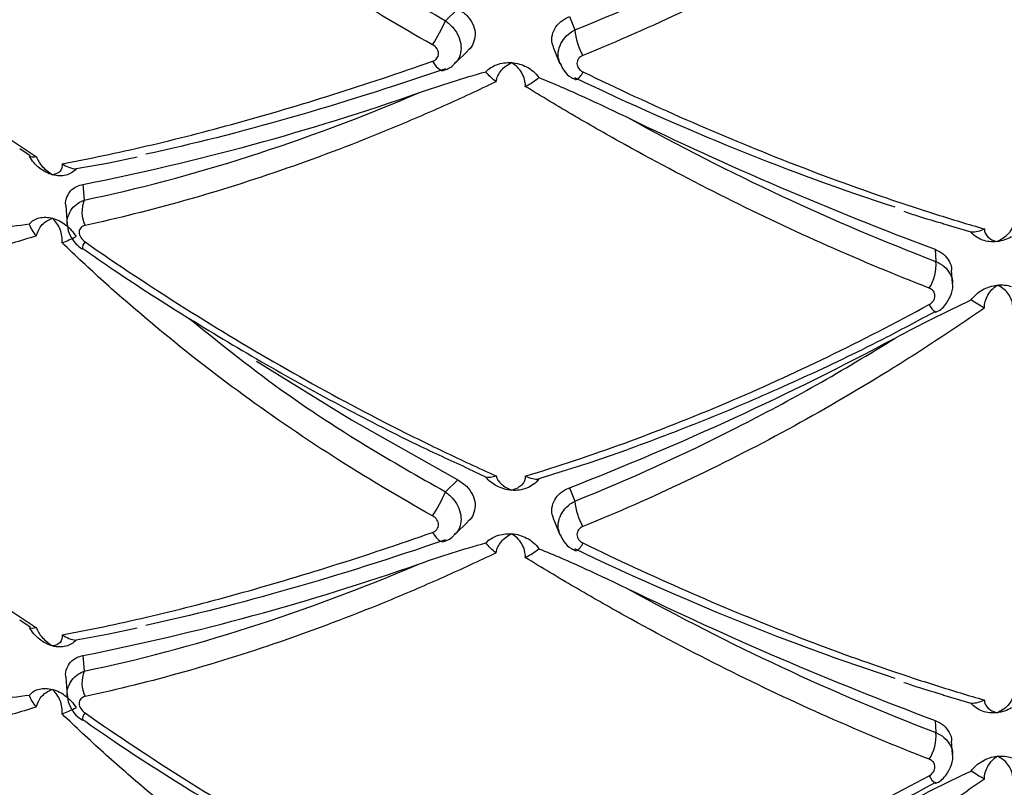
# Paper-space layout '_Trimétrica' of a CAD drawing. Header units: millimetres. Extents: x -549 to -149, y -597 to 100.
# Tile 9 of 16: x -381 to -335, y -401 to -365. Entities that reach past the tile are written whole.
import ezdxf

# ---------------------------------------------------------------- set-up
doc = ezdxf.new("R2010")
doc.units = ezdxf.units.MM

psp = doc.layouts.new('_Trimétrica')

# ---------------------------------------------------------------- linework, layer by layer
at = {"color": 7, "linetype": 'Continuous', "lineweight": 25}
for p, q in [((-360.427, -364.354), (-361.007, -364.92)), ((-355.144, -364.728), (-354.882, -365.353)), ((-360.562, -366.937), (-359.933, -366.323)), ((-355.885, -366.251), (-355.59, -366.956)), ((-361.098, -367.265), (-361.073, -367.254)), ((-381.141, -370.967), (-380.647, -371.299)), ((-376.918, -371.636), (-375.586, -371.356)), ((-376.917, -371.658), (-378.474, -371.931)), ((-378.147, -372.661), (-378.092, -373.401)), ((-378.954, -373.668), (-378.888, -374.562)), ((-336.142, -374.925), (-337.478, -374.532)), ((-378.177, -375.729), (-378.191, -375.727)), ((-337.854, -375.732), (-337.812, -376.305)), ((-337.022, -377.327), (-337.068, -376.714)), ((-337.799, -378.696), (-337.809, -378.707)), ((-359.094, -386.513), (-359.905, -386.128)), ((-355.593, -386.268), (-356.585, -386.597)), ((-360.427, -386.64), (-361.007, -387.207)), ((-355.144, -387.014), (-354.882, -387.64)), ((-360.562, -389.224), (-359.933, -388.61)), ((-355.885, -388.538), (-355.59, -389.243)), ((-361.098, -389.552), (-361.073, -389.541)), ((-381.141, -393.253), (-380.647, -393.585)), ((-376.918, -393.922), (-375.586, -393.642)), ((-376.917, -393.945), (-378.474, -394.217)), ((-378.147, -394.947), (-378.092, -395.687)), ((-378.954, -395.954), (-378.888, -396.849)), ((-336.142, -397.212), (-337.478, -396.818)), ((-378.177, -398.015), (-378.191, -398.013)), ((-337.854, -398.018), (-337.812, -398.591)), ((-337.022, -399.614), (-337.068, -399)), ((-337.799, -400.983), (-337.809, -400.994))]:
    psp.add_line(p, q, dxfattribs=at)
at = {"color": 8, "linetype": 'Continuous', "lineweight": 25, "flags": 128}
for points in [[(-361.611, -366.837), (-361.529, -366.97), (-361.443, -367.083), (-361.357, -367.172), (-361.272, -367.234), (-361.193, -367.268), (-361.121, -367.271), (-361.098, -367.265)], [(-361.611, -389.123), (-361.529, -389.257), (-361.443, -389.37), (-361.357, -389.459), (-361.272, -389.521), (-361.193, -389.554), (-361.121, -389.558), (-361.098, -389.552)]]:
    psp.add_lwpolyline(points, dxfattribs=at)
at = {"color": 7, "linetype": 'Continuous', "lineweight": 25, "flags": 128}
for points in [[(-354.853, -367.717), (-354.858, -367.714), (-354.876, -367.684)], [(-369.934, -381.017), (-365.455, -383.804), (-360.427, -386.64)], [(-354.853, -390.004), (-354.858, -390.001), (-354.876, -389.971)]]:
    psp.add_lwpolyline(points, dxfattribs=at)
at = {"color": 7, "linetype": 'Continuous', "lineweight": 25}
for centre, radius, start, end in [((-369.779, -360.991), 9.612, 328.1843, 335.8698), ((-352.195, -365.178), 2.692, 183.732, 210.9021), ((-400.601, -258.971), 115.886, 281.17237, 289.33206), ((-278.513, -217.225), 169.251, 244.12149, 249.47546), ((-376.687, -373.955), 1.51, 158.4744, 205.3591), ((-339.896, -376.459), 2.09, 327.9508, 4.2285), ((-407.154, -253.604), 143.19, 291.2984, 298.08822), ((-369.779, -383.277), 9.612, 328.1843, 335.8698), ((-352.195, -387.465), 2.692, 183.732, 210.9021), ((-400.601, -281.257), 115.886, 281.17237, 289.33206), ((-278.513, -239.511), 169.251, 244.12149, 249.47546), ((-376.687, -396.241), 1.51, 158.4744, 205.3591), ((-339.896, -398.745), 2.09, 327.9508, 4.2285)]:
    psp.add_arc(centre, radius, start, end, dxfattribs=at)
at = {"color": 8, "linetype": 'Continuous', "lineweight": 25}
for centre, radius, start, end in [((-355.131, -367.112), 0.666, 294.7071, 340.0616), ((-377.61, -375.758), 0.581, 139.463, 176.9188), ((-337.458, -378.082), 0.717, 201.6559, 240.7418), ((-355.131, -389.399), 0.666, 294.7071, 340.0616), ((-377.61, -398.044), 0.581, 139.463, 176.9188), ((-337.458, -400.368), 0.717, 201.6559, 240.7418)]:
    psp.add_arc(centre, radius, start, end, dxfattribs=at)
at = {"color": 7, "linetype": 'Continuous', "lineweight": 25}
for points, knots in [([(-361.611, -366.058), (-363.213, -365.169), (-364.793, -364.224), (-367.874, -362.246), (-369.377, -361.212), (-372.307, -359.053), (-373.735, -357.928), (-375.819, -356.171), (-376.505, -355.573), (-377.843, -354.366), (-378.497, -353.755), (-379.137, -353.137)], [0, 0, 0, 0, 0.25, 0.25, 0.5, 0.5, 0.75, 0.75, 0.875, 0.875, 1, 1, 1, 1]), ([(-335.515, -356.223), (-336.259, -356.741), (-337.013, -357.251), (-338.54, -358.252), (-339.314, -358.745), (-341.651, -360.188), (-343.229, -361.103), (-346.413, -362.835), (-348.024, -363.655), (-351.257, -365.187), (-352.882, -365.902), (-354.505, -366.561)], [0, 0, 0, 0, 0.125, 0.125, 0.25, 0.25, 0.5, 0.5, 0.75, 0.75, 1, 1, 1, 1]), ([(-396.704, -357.299), (-395.538, -358.613), (-394.31, -359.903), (-391.765, -362.404), (-390.445, -363.616), (-387.711, -365.967), (-386.296, -367.104), (-384.102, -368.754), (-383.358, -369.294), (-381.859, -370.345), (-381.103, -370.857), (-380.341, -371.355)], [0, 0, 0, 0, 0.25, 0.25, 0.5, 0.5, 0.75, 0.75, 0.875, 0.875, 1, 1, 1, 1]), ([(-354.882, -365.353), (-352.3, -364.322), (-349.747, -363.162), (-344.698, -360.594), (-342.202, -359.184), (-339.736, -357.643)], [0, 0, 0, 0, 0.5, 0.5, 1, 1, 1, 1]), ([(-360.427, -364.354), (-360.281, -364.448), (-359.988, -364.636), (-359.701, -365.041), (-359.576, -365.478), (-359.636, -365.893), (-359.772, -366.182), (-359.913, -366.29), (-359.942, -366.312)], [0, 0, 0, 0, 0.198151, 0.396596, 0.587697, 0.771236, 0.953248, 1, 1, 1, 1]), ([(-355.873, -366.248), (-355.915, -366.132), (-356.007, -365.88), (-355.945, -365.481), (-355.738, -365.113), (-355.446, -364.862), (-355.224, -364.764), (-355.144, -364.728)], [0, 0, 0, 0, 0.192785, 0.417883, 0.641109, 0.870187, 1, 1, 1, 1]), ([(-361.611, -366.837), (-361.529, -366.808), (-361.459, -366.759), (-361.362, -366.632), (-361.336, -366.556), (-361.336, -366.395), (-361.363, -366.312), (-361.459, -366.167), (-361.529, -366.104), (-361.611, -366.058)], [0, 0, 0, 0, 0.25, 0.25, 0.5, 0.5, 0.75, 0.75, 1, 1, 1, 1]), ([(-379.137, -371.683), (-378.499, -371.566), (-377.847, -371.438), (-376.513, -371.158), (-375.83, -371.007), (-373.748, -370.522), (-372.316, -370.155), (-369.378, -369.342), (-367.866, -368.894), (-364.782, -367.922), (-363.208, -367.397), (-361.611, -366.837)], [0, 0, 0, 0, 0.125, 0.125, 0.25, 0.25, 0.5, 0.5, 0.75, 0.75, 1, 1, 1, 1]), ([(-358.614, -367.808), (-358.582, -367.607), (-358.49, -367.421), (-358.231, -367.111), (-358.063, -366.988), (-357.876, -366.904)], [0, 0, 0, 0, 0.5, 0.5, 1, 1, 1, 1]), ([(-358.586, -367.002), (-358.476, -366.961), (-358.361, -366.932), (-358.123, -366.899), (-357.998, -366.895), (-357.876, -366.904)], [0, 0, 0, 0, 0.5, 0.5, 1, 1, 1, 1]), ([(-357.229, -368.028), (-357.216, -367.805), (-357.281, -367.58), (-357.512, -367.19), (-357.681, -367.025), (-357.876, -366.904)], [0, 0, 0, 0, 0.5, 0.5, 1, 1, 1, 1]), ([(-357.876, -366.904), (-357.754, -366.912), (-357.63, -366.934), (-357.391, -367.001), (-357.276, -367.046), (-357.166, -367.103)], [0, 0, 0, 0, 0.5, 0.5, 1, 1, 1, 1]), ([(-354.505, -366.561), (-354.589, -366.595), (-354.66, -366.648), (-354.758, -366.781), (-354.785, -366.859), (-354.785, -367.02), (-354.757, -367.101), (-354.659, -367.24), (-354.589, -367.299), (-354.505, -367.339)], [0, 0, 0, 0, 0.25, 0.25, 0.5, 0.5, 0.75, 0.75, 1, 1, 1, 1]), ([(-361.007, -367.189), (-363.547, -368.064), (-365.997, -368.838), (-370.721, -370.189), (-372.995, -370.766), (-375.176, -371.239)], [0, 0, 0, 0, 0.5, 0.5, 1, 1, 1, 1]), ([(-362.238, -368.323), (-361.726, -368.146), (-361.21, -367.972), (-360.163, -367.64), (-359.634, -367.48), (-359.094, -367.337)], [0, 0, 0, 0, 0.5, 0.5, 1, 1, 1, 1]), ([(-361.1, -367.259), (-361.086, -367.256), (-360.901, -367.223), (-360.702, -367.103), (-360.583, -366.948), (-360.568, -366.928)], [0, 0, 0, 0, 0.070814, 0.883126, 1, 1, 1, 1]), ([(-357.166, -367.103), (-357.059, -367.159), (-356.954, -367.227), (-356.754, -367.397), (-356.662, -367.495), (-356.585, -367.61)], [0, 0, 0, 0, 0.5, 0.5, 1, 1, 1, 1]), ([(-355.575, -366.947), (-355.526, -367.056), (-355.409, -367.316), (-355.139, -367.581), (-354.913, -367.668), (-354.843, -367.696)], [0, 0, 0, 0, 0.333874, 0.791358, 1, 1, 1, 1]), ([(-354.505, -367.339), (-352.877, -368.13), (-351.245, -368.884), (-348.016, -370.301), (-346.414, -370.966), (-343.239, -372.209), (-341.666, -372.787), (-339.326, -373.586), (-338.549, -373.841), (-337.018, -374.325), (-336.262, -374.553), (-335.515, -374.768)], [0, 0, 0, 0, 0.25, 0.25, 0.5, 0.5, 0.75, 0.75, 0.875, 0.875, 1, 1, 1, 1]), ([(-358.614, -367.808), (-359.435, -368.201), (-360.26, -368.583), (-361.915, -369.322), (-362.745, -369.679), (-365.23, -370.707), (-366.873, -371.333), (-370.135, -372.471), (-371.754, -372.982), (-374.94, -373.882), (-376.512, -374.273), (-378.052, -374.602)], [0, 0, 0, 0, 0.125, 0.125, 0.25, 0.25, 0.5, 0.5, 0.75, 0.75, 1, 1, 1, 1]), ([(-356.585, -367.61), (-355.866, -367.898), (-355.16, -368.208), (-353.762, -368.844), (-353.071, -369.171), (-352.385, -369.503)], [0, 0, 0, 0, 0.5, 0.5, 1, 1, 1, 1]), ([(-339.736, -373.746), (-342.202, -372.944), (-344.698, -372.03), (-349.747, -369.988), (-352.3, -368.86), (-354.882, -367.622)], [0, 0, 0, 0, 0.5, 0.5, 1, 1, 1, 1]), ([(-338.125, -377.568), (-339.72, -376.949), (-341.329, -376.28), (-344.536, -374.857), (-346.136, -374.103), (-349.332, -372.507), (-350.926, -371.667), (-353.314, -370.34), (-354.107, -369.888), (-355.678, -368.97), (-356.457, -368.503), (-357.229, -368.028)], [0, 0, 0, 0, 0.25, 0.25, 0.5, 0.5, 0.75, 0.75, 0.875, 0.875, 1, 1, 1, 1]), ([(-378.092, -373.401), (-375.549, -372.874), (-372.956, -372.187), (-367.672, -370.498), (-364.981, -369.496), (-362.238, -368.323)], [0, 0, 0, 0, 0.5, 0.5, 1, 1, 1, 1]), ([(-352.385, -369.503), (-349.959, -370.844), (-347.532, -372.08), (-342.674, -374.347), (-340.244, -375.378), (-337.812, -376.305)], [0, 0, 0, 0, 0.5, 0.5, 1, 1, 1, 1]), ([(-380.207, -371.887), (-380.303, -371.81), (-380.391, -371.725), (-380.551, -371.538), (-380.623, -371.437), (-380.683, -371.331)], [0, 0, 0, 0, 0.5, 0.5, 1, 1, 1, 1]), ([(-380.341, -371.355), (-380.302, -371.504), (-380.205, -371.662), (-379.939, -371.958), (-379.769, -372.095), (-379.584, -372.21)], [0, 0, 0, 0, 0.5, 0.5, 1, 1, 1, 1]), ([(-379.584, -372.21), (-379.692, -372.18), (-379.801, -372.138), (-380.011, -372.029), (-380.111, -371.964), (-380.207, -371.887)], [0, 0, 0, 0, 0.5, 0.5, 1, 1, 1, 1]), ([(-379.137, -371.683), (-379.114, -371.827), (-379.15, -371.949), (-379.309, -372.129), (-379.433, -372.187), (-379.584, -372.21)], [0, 0, 0, 0, 0.5, 0.5, 1, 1, 1, 1]), ([(-378.474, -371.931), (-378.536, -372.004), (-378.607, -372.065), (-378.77, -372.164), (-378.861, -372.202), (-378.958, -372.226)], [0, 0, 0, 0, 0.5, 0.5, 1, 1, 1, 1]), ([(-378.958, -372.226), (-379.055, -372.251), (-379.156, -372.261), (-379.367, -372.256), (-379.477, -372.239), (-379.584, -372.21)], [0, 0, 0, 0, 0.5, 0.5, 1, 1, 1, 1]), ([(-378.949, -373.667), (-378.952, -373.658), (-378.987, -373.515), (-378.918, -373.259), (-378.748, -372.953), (-378.473, -372.748), (-378.248, -372.688), (-378.147, -372.661)], [0, 0, 0, 0, 0.0176792, 0.2703749, 0.5184554, 0.7832382, 1, 1, 1, 1]), ([(-380.683, -374.535), (-380.623, -374.463), (-380.553, -374.404), (-380.393, -374.307), (-380.303, -374.27), (-380.207, -374.247)], [0, 0, 0, 0, 0.5, 0.5, 1, 1, 1, 1]), ([(-380.341, -375.096), (-380.302, -374.891), (-380.205, -374.709), (-379.939, -374.424), (-379.769, -374.322), (-379.584, -374.267)], [0, 0, 0, 0, 0.5, 0.5, 1, 1, 1, 1]), ([(-380.207, -374.247), (-380.111, -374.224), (-380.011, -374.214), (-379.801, -374.221), (-379.692, -374.238), (-379.584, -374.267)], [0, 0, 0, 0, 0.5, 0.5, 1, 1, 1, 1]), ([(-379.137, -375.424), (-379.114, -375.214), (-379.15, -374.996), (-379.309, -374.595), (-379.433, -374.413), (-379.584, -374.267)], [0, 0, 0, 0, 0.5, 0.5, 1, 1, 1, 1]), ([(-379.584, -374.267), (-379.477, -374.296), (-379.368, -374.339), (-379.157, -374.446), (-379.055, -374.511), (-378.958, -374.586)], [0, 0, 0, 0, 0.5, 0.5, 1, 1, 1, 1]), ([(-339.332, -373.933), (-339.101, -374.012), (-338.468, -374.229), (-337.858, -374.402), (-337.472, -374.511)], [0, 0, 0, 0, 0.365936, 1, 1, 1, 1]), ([(-383.823, -375.073), (-383.319, -374.964), (-382.807, -374.862), (-381.762, -374.677), (-381.23, -374.595), (-380.683, -374.535)], [0, 0, 0, 0, 0.5, 0.5, 1, 1, 1, 1]), ([(-378.958, -374.586), (-378.861, -374.662), (-378.771, -374.746), (-378.609, -374.93), (-378.536, -375.03), (-378.474, -375.135)], [0, 0, 0, 0, 0.5, 0.5, 1, 1, 1, 1]), ([(-378.877, -374.572), (-378.879, -374.594), (-378.89, -374.767), (-378.758, -375.09), (-378.525, -375.472), (-378.286, -375.64), (-378.181, -375.713)], [0, 0, 0, 0, 0.046778, 0.378489, 0.72687, 1, 1, 1, 1]), ([(-378.052, -374.602), (-378.131, -374.619), (-378.2, -374.656), (-378.298, -374.769), (-378.326, -374.843), (-378.326, -375.008), (-378.297, -375.097), (-378.2, -375.255), (-378.131, -375.325), (-378.052, -375.38)], [0, 0, 0, 0, 0.25, 0.25, 0.5, 0.5, 0.75, 0.75, 1, 1, 1, 1]), ([(-335.515, -374.768), (-335.52, -374.911), (-335.46, -375.039), (-335.25, -375.246), (-335.097, -375.323), (-334.919, -375.369)], [0, 0, 0, 0, 0.5, 0.5, 1, 1, 1, 1]), ([(-334.184, -374.62), (-334.207, -374.765), (-334.294, -374.91), (-334.553, -375.168), (-334.726, -375.282), (-334.919, -375.369)], [0, 0, 0, 0, 0.5, 0.5, 1, 1, 1, 1]), ([(-380.341, -375.096), (-381.101, -375.332), (-381.855, -375.559), (-383.348, -375.995), (-384.09, -376.203), (-386.283, -376.797), (-387.702, -377.151), (-390.444, -377.772), (-391.772, -378.04), (-394.32, -378.489), (-395.541, -378.67), (-396.704, -378.807)], [0, 0, 0, 0, 0.125, 0.125, 0.25, 0.25, 0.5, 0.5, 0.75, 0.75, 1, 1, 1, 1]), ([(-335.61, -375.293), (-335.717, -375.254), (-335.816, -375.203), (-335.994, -375.08), (-336.075, -375.007), (-336.142, -374.925)], [0, 0, 0, 0, 0.5, 0.5, 1, 1, 1, 1]), ([(-334.919, -375.369), (-335.038, -375.382), (-335.159, -375.383), (-335.391, -375.357), (-335.503, -375.331), (-335.61, -375.293)], [0, 0, 0, 0, 0.5, 0.5, 1, 1, 1, 1]), ([(-334.23, -375.139), (-334.336, -375.202), (-334.448, -375.252), (-334.679, -375.329), (-334.8, -375.356), (-334.919, -375.369)], [0, 0, 0, 0, 0.5, 0.5, 1, 1, 1, 1]), ([(-361.611, -388.344), (-363.213, -387.455), (-364.793, -386.51), (-367.874, -384.532), (-369.377, -383.498), (-372.307, -381.339), (-373.735, -380.214), (-375.819, -378.458), (-376.505, -377.86), (-377.843, -376.652), (-378.497, -376.041), (-379.137, -375.424)], [0, 0, 0, 0, 0.25, 0.25, 0.5, 0.5, 0.75, 0.75, 0.875, 0.875, 1, 1, 1, 1]), ([(-378.154, -375.694), (-377.661, -376.038), (-376.016, -377.186), (-373.119, -379.026), (-369.498, -381.199), (-365.841, -383.213), (-362.635, -384.862), (-360.654, -385.767), (-359.897, -386.112)], [0, 0, 0, 0, 0.085593, 0.285773, 0.48495, 0.682712, 0.878754, 1, 1, 1, 1]), ([(-378.052, -375.38), (-376.506, -376.457), (-374.926, -377.506), (-371.741, -379.518), (-370.132, -380.484), (-366.885, -382.336), (-365.245, -383.221), (-362.762, -384.486), (-361.928, -384.899), (-360.266, -385.695), (-359.439, -386.079), (-358.614, -386.449)], [0, 0, 0, 0, 0.25, 0.25, 0.5, 0.5, 0.75, 0.75, 0.875, 0.875, 1, 1, 1, 1]), ([(-337.854, -375.732), (-337.713, -375.8), (-337.43, -375.936), (-337.173, -376.289), (-337.051, -376.566), (-337.069, -376.712), (-337.069, -376.714)], [0, 0, 0, 0, 0.332674, 0.665433, 0.996012, 1, 1, 1, 1]), ([(-338.125, -378.346), (-338.043, -378.302), (-337.975, -378.24), (-337.882, -378.096), (-337.857, -378.015), (-337.857, -377.857), (-337.883, -377.779), (-337.976, -377.651), (-338.043, -377.599), (-338.125, -377.568)], [0, 0, 0, 0, 0.25, 0.25, 0.5, 0.5, 0.75, 0.75, 1, 1, 1, 1]), ([(-337.813, -378.701), (-337.797, -378.695), (-337.591, -378.619), (-337.299, -378.317), (-337.063, -377.845), (-336.978, -377.489), (-337.023, -377.328), (-337.023, -377.326)], [0, 0, 0, 0, 0.0307054, 0.3896217, 0.698406, 0.9976853, 1, 1, 1, 1]), ([(-335.61, -377.652), (-335.503, -377.591), (-335.392, -377.542), (-335.159, -377.466), (-335.038, -377.44), (-334.919, -377.426)], [0, 0, 0, 0, 0.5, 0.5, 1, 1, 1, 1]), ([(-335.515, -378.509), (-335.52, -378.298), (-335.46, -378.086), (-335.25, -377.712), (-335.097, -377.549), (-334.919, -377.426)], [0, 0, 0, 0, 0.5, 0.5, 1, 1, 1, 1]), ([(-334.919, -377.426), (-334.8, -377.413), (-334.68, -377.412), (-334.448, -377.437), (-334.336, -377.462), (-334.23, -377.499)], [0, 0, 0, 0, 0.5, 0.5, 1, 1, 1, 1]), ([(-334.184, -378.361), (-334.207, -378.152), (-334.294, -377.956), (-334.553, -377.634), (-334.726, -377.508), (-334.919, -377.426)], [0, 0, 0, 0, 0.5, 0.5, 1, 1, 1, 1]), ([(-336.142, -378.129), (-336.075, -378.034), (-335.996, -377.946), (-335.818, -377.786), (-335.717, -377.714), (-335.61, -377.652)], [0, 0, 0, 0, 0.5, 0.5, 1, 1, 1, 1]), ([(-357.229, -386.466), (-355.687, -385.999), (-354.119, -385.476), (-350.941, -384.317), (-349.34, -383.685), (-346.138, -382.324), (-344.532, -381.594), (-341.319, -380.037), (-339.717, -379.213), (-338.125, -378.346)], [0, 0, 0, 0, 0.25, 0.25, 0.5, 0.5, 0.75, 0.75, 1, 1, 1, 1]), ([(-335.515, -378.509), (-336.259, -379.027), (-337.013, -379.537), (-338.54, -380.538), (-339.314, -381.031), (-341.651, -382.474), (-343.229, -383.39), (-346.413, -385.122), (-348.024, -385.941), (-351.257, -387.474), (-352.882, -388.188), (-354.505, -388.847)], [0, 0, 0, 0, 0.125, 0.125, 0.25, 0.25, 0.5, 0.5, 0.75, 0.75, 1, 1, 1, 1]), ([(-339.736, -379.929), (-339.147, -379.616), (-338.555, -379.307), (-337.358, -378.702), (-336.755, -378.407), (-336.142, -378.129)], [0, 0, 0, 0, 0.5, 0.5, 1, 1, 1, 1]), ([(-355.596, -386.26), (-355.391, -386.199), (-353.986, -385.781), (-351.318, -384.818), (-347.608, -383.369), (-343.865, -381.715), (-340.591, -380.148), (-338.587, -379.07), (-337.821, -378.658)], [0, 0, 0, 0, 0.035436, 0.242675, 0.451067, 0.660345, 0.870179, 1, 1, 1, 1]), ([(-396.704, -379.585), (-395.538, -380.9), (-394.31, -382.19), (-391.765, -384.69), (-390.445, -385.903), (-387.711, -388.253), (-386.296, -389.391), (-384.102, -391.04), (-383.358, -391.58), (-381.859, -392.632), (-381.103, -393.143), (-380.341, -393.642)], [0, 0, 0, 0, 0.25, 0.25, 0.5, 0.5, 0.75, 0.75, 0.875, 0.875, 1, 1, 1, 1]), ([(-354.882, -387.64), (-352.3, -386.608), (-349.747, -385.449), (-344.698, -382.88), (-342.202, -381.471), (-339.736, -379.929)], [0, 0, 0, 0, 0.5, 0.5, 1, 1, 1, 1]), ([(-358.614, -386.449), (-358.582, -386.588), (-358.49, -386.722), (-358.231, -386.956), (-358.063, -387.056), (-357.876, -387.133)], [0, 0, 0, 0, 0.5, 0.5, 1, 1, 1, 1]), ([(-357.229, -386.466), (-357.216, -386.618), (-357.281, -386.76), (-357.512, -386.99), (-357.681, -387.077), (-357.876, -387.133)], [0, 0, 0, 0, 0.5, 0.5, 1, 1, 1, 1]), ([(-357.229, -386.466), (-357.115, -386.517), (-357.001, -386.557), (-356.782, -386.605), (-356.679, -386.612), (-356.585, -386.597)], [0, 0, 0, 0, 0.5, 0.5, 1, 1, 1, 1]), ([(-360.427, -386.64), (-360.281, -386.734), (-359.988, -386.922), (-359.701, -387.327), (-359.576, -387.765), (-359.636, -388.179), (-359.772, -388.468), (-359.913, -388.577), (-359.942, -388.599)], [0, 0, 0, 0, 0.198151, 0.396596, 0.587697, 0.771236, 0.953248, 1, 1, 1, 1]), ([(-357.876, -387.133), (-357.998, -387.124), (-358.122, -387.102), (-358.361, -387.033), (-358.476, -386.987), (-358.586, -386.929)], [0, 0, 0, 0, 0.5, 0.5, 1, 1, 1, 1]), ([(-356.585, -386.597), (-356.662, -386.702), (-356.754, -386.79), (-356.954, -386.934), (-357.059, -386.989), (-357.166, -387.03)], [0, 0, 0, 0, 0.5, 0.5, 1, 1, 1, 1]), ([(-357.166, -387.03), (-357.276, -387.073), (-357.391, -387.103), (-357.629, -387.137), (-357.753, -387.141), (-357.876, -387.133)], [0, 0, 0, 0, 0.5, 0.5, 1, 1, 1, 1]), ([(-355.873, -388.534), (-355.915, -388.418), (-356.007, -388.166), (-355.945, -387.767), (-355.738, -387.399), (-355.446, -387.149), (-355.224, -387.05), (-355.144, -387.014)], [0, 0, 0, 0, 0.192785, 0.417883, 0.641109, 0.870187, 1, 1, 1, 1]), ([(-361.611, -389.123), (-361.529, -389.094), (-361.459, -389.045), (-361.362, -388.919), (-361.336, -388.842), (-361.336, -388.682), (-361.363, -388.598), (-361.459, -388.453), (-361.529, -388.39), (-361.611, -388.344)], [0, 0, 0, 0, 0.25, 0.25, 0.5, 0.5, 0.75, 0.75, 1, 1, 1, 1]), ([(-379.137, -393.969), (-378.499, -393.852), (-377.847, -393.724), (-376.513, -393.445), (-375.83, -393.294), (-373.748, -392.808), (-372.316, -392.442), (-369.378, -391.629), (-367.866, -391.181), (-364.782, -390.208), (-363.208, -389.683), (-361.611, -389.123)], [0, 0, 0, 0, 0.125, 0.125, 0.25, 0.25, 0.5, 0.5, 0.75, 0.75, 1, 1, 1, 1]), ([(-361.1, -389.545), (-361.086, -389.543), (-360.901, -389.51), (-360.702, -389.39), (-360.583, -389.234), (-360.568, -389.214)], [0, 0, 0, 0, 0.070814, 0.883126, 1, 1, 1, 1]), ([(-358.614, -390.094), (-358.582, -389.893), (-358.49, -389.708), (-358.231, -389.397), (-358.063, -389.274), (-357.876, -389.19)], [0, 0, 0, 0, 0.5, 0.5, 1, 1, 1, 1]), ([(-358.586, -389.288), (-358.476, -389.247), (-358.361, -389.218), (-358.123, -389.185), (-357.998, -389.181), (-357.876, -389.19)], [0, 0, 0, 0, 0.5, 0.5, 1, 1, 1, 1]), ([(-357.229, -390.315), (-357.216, -390.091), (-357.281, -389.866), (-357.512, -389.477), (-357.681, -389.311), (-357.876, -389.19)], [0, 0, 0, 0, 0.5, 0.5, 1, 1, 1, 1]), ([(-357.876, -389.19), (-357.754, -389.199), (-357.63, -389.22), (-357.391, -389.287), (-357.276, -389.333), (-357.166, -389.39)], [0, 0, 0, 0, 0.5, 0.5, 1, 1, 1, 1]), ([(-355.575, -389.233), (-355.526, -389.343), (-355.409, -389.602), (-355.139, -389.867), (-354.913, -389.955), (-354.843, -389.982)], [0, 0, 0, 0, 0.333874, 0.791358, 1, 1, 1, 1]), ([(-354.505, -388.847), (-354.589, -388.881), (-354.66, -388.934), (-354.758, -389.067), (-354.785, -389.146), (-354.785, -389.306), (-354.757, -389.387), (-354.659, -389.526), (-354.589, -389.585), (-354.505, -389.626)], [0, 0, 0, 0, 0.25, 0.25, 0.5, 0.5, 0.75, 0.75, 1, 1, 1, 1]), ([(-361.007, -389.476), (-363.547, -390.351), (-365.997, -391.125), (-370.721, -392.476), (-372.995, -393.053), (-375.176, -393.525)], [0, 0, 0, 0, 0.5, 0.5, 1, 1, 1, 1]), ([(-362.238, -390.609), (-361.726, -390.432), (-361.21, -390.259), (-360.163, -389.926), (-359.634, -389.767), (-359.094, -389.623)], [0, 0, 0, 0, 0.5, 0.5, 1, 1, 1, 1]), ([(-357.166, -389.39), (-357.059, -389.445), (-356.954, -389.514), (-356.754, -389.683), (-356.662, -389.782), (-356.585, -389.896)], [0, 0, 0, 0, 0.5, 0.5, 1, 1, 1, 1]), ([(-354.505, -389.626), (-352.877, -390.416), (-351.245, -391.17), (-348.016, -392.588), (-346.414, -393.253), (-343.239, -394.495), (-341.666, -395.073), (-339.326, -395.872), (-338.549, -396.128), (-337.018, -396.611), (-336.262, -396.839), (-335.515, -397.055)], [0, 0, 0, 0, 0.25, 0.25, 0.5, 0.5, 0.75, 0.75, 0.875, 0.875, 1, 1, 1, 1]), ([(-358.614, -390.094), (-359.435, -390.488), (-360.26, -390.869), (-361.915, -391.608), (-362.745, -391.965), (-365.23, -392.993), (-366.873, -393.62), (-370.135, -394.757), (-371.754, -395.269), (-374.94, -396.169), (-376.512, -396.559), (-378.052, -396.888)], [0, 0, 0, 0, 0.125, 0.125, 0.25, 0.25, 0.5, 0.5, 0.75, 0.75, 1, 1, 1, 1]), ([(-356.585, -389.896), (-355.866, -390.185), (-355.16, -390.494), (-353.762, -391.131), (-353.071, -391.458), (-352.385, -391.789)], [0, 0, 0, 0, 0.5, 0.5, 1, 1, 1, 1]), ([(-339.736, -396.032), (-342.202, -395.231), (-344.698, -394.317), (-349.747, -392.274), (-352.3, -391.146), (-354.882, -389.909)], [0, 0, 0, 0, 0.5, 0.5, 1, 1, 1, 1]), ([(-378.092, -395.687), (-375.549, -395.16), (-372.956, -394.474), (-367.672, -392.784), (-364.981, -391.782), (-362.238, -390.609)], [0, 0, 0, 0, 0.5, 0.5, 1, 1, 1, 1]), ([(-338.125, -399.854), (-339.72, -399.236), (-341.329, -398.567), (-344.536, -397.144), (-346.136, -396.389), (-349.332, -394.794), (-350.926, -393.953), (-353.314, -392.626), (-354.107, -392.174), (-355.678, -391.256), (-356.457, -390.789), (-357.229, -390.315)], [0, 0, 0, 0, 0.25, 0.25, 0.5, 0.5, 0.75, 0.75, 0.875, 0.875, 1, 1, 1, 1]), ([(-352.385, -391.789), (-349.959, -393.131), (-347.532, -394.366), (-342.674, -396.633), (-340.244, -397.665), (-337.812, -398.591)], [0, 0, 0, 0, 0.5, 0.5, 1, 1, 1, 1]), ([(-380.207, -394.173), (-380.303, -394.096), (-380.391, -394.011), (-380.551, -393.825), (-380.623, -393.723), (-380.683, -393.617)], [0, 0, 0, 0, 0.5, 0.5, 1, 1, 1, 1]), ([(-380.341, -393.642), (-380.302, -393.79), (-380.205, -393.949), (-379.939, -394.244), (-379.769, -394.382), (-379.584, -394.496)], [0, 0, 0, 0, 0.5, 0.5, 1, 1, 1, 1]), ([(-379.584, -394.496), (-379.692, -394.467), (-379.801, -394.424), (-380.011, -394.315), (-380.111, -394.25), (-380.207, -394.173)], [0, 0, 0, 0, 0.5, 0.5, 1, 1, 1, 1]), ([(-379.137, -393.969), (-379.114, -394.113), (-379.15, -394.235), (-379.309, -394.416), (-379.433, -394.473), (-379.584, -394.496)], [0, 0, 0, 0, 0.5, 0.5, 1, 1, 1, 1]), ([(-378.474, -394.217), (-378.536, -394.29), (-378.607, -394.351), (-378.77, -394.45), (-378.861, -394.488), (-378.958, -394.513)], [0, 0, 0, 0, 0.5, 0.5, 1, 1, 1, 1]), ([(-378.958, -394.513), (-379.055, -394.537), (-379.156, -394.547), (-379.367, -394.542), (-379.477, -394.525), (-379.584, -394.496)], [0, 0, 0, 0, 0.5, 0.5, 1, 1, 1, 1]), ([(-378.949, -395.953), (-378.952, -395.944), (-378.987, -395.801), (-378.918, -395.546), (-378.748, -395.239), (-378.473, -395.035), (-378.248, -394.974), (-378.147, -394.947)], [0, 0, 0, 0, 0.017679, 0.270375, 0.518455, 0.783238, 1, 1, 1, 1]), ([(-339.332, -396.219), (-339.101, -396.298), (-338.468, -396.516), (-337.858, -396.688), (-337.472, -396.797)], [0, 0, 0, 0, 0.365936, 1, 1, 1, 1]), ([(-380.683, -396.821), (-380.623, -396.75), (-380.553, -396.69), (-380.393, -396.593), (-380.303, -396.556), (-380.207, -396.533)], [0, 0, 0, 0, 0.5, 0.5, 1, 1, 1, 1]), ([(-380.341, -397.383), (-380.302, -397.177), (-380.205, -396.995), (-379.939, -396.71), (-379.769, -396.608), (-379.584, -396.553)], [0, 0, 0, 0, 0.5, 0.5, 1, 1, 1, 1]), ([(-380.207, -396.533), (-380.111, -396.51), (-380.011, -396.5), (-379.801, -396.507), (-379.692, -396.524), (-379.584, -396.553)], [0, 0, 0, 0, 0.5, 0.5, 1, 1, 1, 1]), ([(-379.137, -397.71), (-379.114, -397.5), (-379.15, -397.282), (-379.309, -396.881), (-379.433, -396.7), (-379.584, -396.553)], [0, 0, 0, 0, 0.5, 0.5, 1, 1, 1, 1]), ([(-379.584, -396.553), (-379.477, -396.583), (-379.368, -396.625), (-379.157, -396.732), (-379.055, -396.797), (-378.958, -396.872)], [0, 0, 0, 0, 0.5, 0.5, 1, 1, 1, 1]), ([(-383.823, -397.359), (-383.319, -397.25), (-382.807, -397.148), (-381.762, -396.964), (-381.23, -396.881), (-380.683, -396.821)], [0, 0, 0, 0, 0.5, 0.5, 1, 1, 1, 1]), ([(-378.958, -396.872), (-378.861, -396.948), (-378.771, -397.033), (-378.609, -397.216), (-378.536, -397.317), (-378.474, -397.421)], [0, 0, 0, 0, 0.5, 0.5, 1, 1, 1, 1]), ([(-378.877, -396.858), (-378.879, -396.88), (-378.89, -397.053), (-378.758, -397.377), (-378.525, -397.759), (-378.286, -397.926), (-378.181, -397.999)], [0, 0, 0, 0, 0.046778, 0.378489, 0.72687, 1, 1, 1, 1]), ([(-378.052, -396.888), (-378.131, -396.905), (-378.2, -396.942), (-378.298, -397.055), (-378.326, -397.13), (-378.326, -397.295), (-378.297, -397.383), (-378.2, -397.541), (-378.131, -397.612), (-378.052, -397.667)], [0, 0, 0, 0, 0.25, 0.25, 0.5, 0.5, 0.75, 0.75, 1, 1, 1, 1]), ([(-335.515, -397.055), (-335.52, -397.197), (-335.46, -397.326), (-335.25, -397.532), (-335.097, -397.609), (-334.919, -397.655)], [0, 0, 0, 0, 0.5, 0.5, 1, 1, 1, 1]), ([(-334.184, -396.907), (-334.207, -397.051), (-334.294, -397.196), (-334.553, -397.455), (-334.726, -397.568), (-334.919, -397.655)], [0, 0, 0, 0, 0.5, 0.5, 1, 1, 1, 1]), ([(-380.341, -397.383), (-381.101, -397.619), (-381.855, -397.846), (-383.348, -398.281), (-384.09, -398.489), (-386.283, -399.083), (-387.702, -399.437), (-390.444, -400.058), (-391.772, -400.327), (-394.32, -400.776), (-395.541, -400.957), (-396.704, -401.093)], [0, 0, 0, 0, 0.125, 0.125, 0.25, 0.25, 0.5, 0.5, 0.75, 0.75, 1, 1, 1, 1]), ([(-335.61, -397.579), (-335.717, -397.54), (-335.816, -397.49), (-335.994, -397.367), (-336.075, -397.294), (-336.142, -397.212)], [0, 0, 0, 0, 0.5, 0.5, 1, 1, 1, 1]), ([(-334.919, -397.655), (-335.038, -397.669), (-335.159, -397.669), (-335.391, -397.643), (-335.503, -397.618), (-335.61, -397.579)], [0, 0, 0, 0, 0.5, 0.5, 1, 1, 1, 1]), ([(-334.23, -397.426), (-334.336, -397.488), (-334.448, -397.538), (-334.679, -397.616), (-334.8, -397.642), (-334.919, -397.655)], [0, 0, 0, 0, 0.5, 0.5, 1, 1, 1, 1]), ([(-361.611, -410.631), (-363.213, -409.741), (-364.793, -408.796), (-367.874, -406.818), (-369.377, -405.784), (-372.307, -403.625), (-373.735, -402.501), (-375.819, -400.744), (-376.505, -400.146), (-377.843, -398.939), (-378.497, -398.328), (-379.137, -397.71)], [0, 0, 0, 0, 0.25, 0.25, 0.5, 0.5, 0.75, 0.75, 0.875, 0.875, 1, 1, 1, 1]), ([(-378.154, -397.98), (-377.661, -398.324), (-376.016, -399.472), (-373.119, -401.313), (-369.498, -403.485), (-365.841, -405.5), (-362.635, -407.148), (-360.654, -408.053), (-359.897, -408.399)], [0, 0, 0, 0, 0.085593, 0.285773, 0.48495, 0.682712, 0.878754, 1, 1, 1, 1]), ([(-378.052, -397.667), (-376.506, -398.743), (-374.926, -399.792), (-371.741, -401.805), (-370.132, -402.771), (-366.885, -404.622), (-365.245, -405.507), (-362.762, -406.773), (-361.928, -407.185), (-360.266, -407.981), (-359.439, -408.365), (-358.614, -408.735)], [0, 0, 0, 0, 0.25, 0.25, 0.5, 0.5, 0.75, 0.75, 0.875, 0.875, 1, 1, 1, 1]), ([(-337.854, -398.018), (-337.713, -398.086), (-337.43, -398.223), (-337.173, -398.576), (-337.051, -398.852), (-337.069, -398.999), (-337.069, -399)], [0, 0, 0, 0, 0.332674, 0.665433, 0.996012, 1, 1, 1, 1]), ([(-338.125, -400.633), (-338.043, -400.588), (-337.975, -400.526), (-337.882, -400.382), (-337.857, -400.302), (-337.857, -400.143), (-337.883, -400.066), (-337.976, -399.937), (-338.043, -399.885), (-338.125, -399.854)], [0, 0, 0, 0, 0.25, 0.25, 0.5, 0.5, 0.75, 0.75, 1, 1, 1, 1]), ([(-337.813, -400.988), (-337.797, -400.982), (-337.591, -400.906), (-337.299, -400.603), (-337.063, -400.131), (-336.978, -399.775), (-337.023, -399.614), (-337.023, -399.613)], [0, 0, 0, 0, 0.030705, 0.389622, 0.698406, 0.997685, 1, 1, 1, 1]), ([(-336.142, -400.416), (-336.075, -400.32), (-335.996, -400.233), (-335.818, -400.073), (-335.717, -400), (-335.61, -399.939)], [0, 0, 0, 0, 0.5, 0.5, 1, 1, 1, 1]), ([(-335.61, -399.939), (-335.503, -399.878), (-335.392, -399.828), (-335.159, -399.752), (-335.038, -399.726), (-334.919, -399.713)], [0, 0, 0, 0, 0.5, 0.5, 1, 1, 1, 1]), ([(-335.515, -400.795), (-335.52, -400.584), (-335.46, -400.372), (-335.25, -399.998), (-335.097, -399.836), (-334.919, -399.713)], [0, 0, 0, 0, 0.5, 0.5, 1, 1, 1, 1]), ([(-334.919, -399.713), (-334.8, -399.699), (-334.68, -399.699), (-334.448, -399.723), (-334.336, -399.748), (-334.23, -399.785)], [0, 0, 0, 0, 0.5, 0.5, 1, 1, 1, 1]), ([(-334.184, -400.648), (-334.207, -400.438), (-334.294, -400.243), (-334.553, -399.921), (-334.726, -399.795), (-334.919, -399.713)], [0, 0, 0, 0, 0.5, 0.5, 1, 1, 1, 1]), ([(-339.736, -402.216), (-339.147, -401.903), (-338.555, -401.593), (-337.358, -400.988), (-336.755, -400.693), (-336.142, -400.416)], [0, 0, 0, 0, 0.5, 0.5, 1, 1, 1, 1]), ([(-357.229, -408.752), (-355.687, -408.285), (-354.119, -407.762), (-350.941, -406.603), (-349.34, -405.971), (-346.138, -404.61), (-344.532, -403.88), (-341.319, -402.324), (-339.717, -401.499), (-338.125, -400.633)], [0, 0, 0, 0, 0.25, 0.25, 0.5, 0.5, 0.75, 0.75, 1, 1, 1, 1]), ([(-335.515, -400.795), (-336.259, -401.314), (-337.013, -401.823), (-338.54, -402.825), (-339.314, -403.317), (-341.651, -404.76), (-343.229, -405.676), (-346.413, -407.408), (-348.024, -408.227), (-351.257, -409.76), (-352.882, -410.474), (-354.505, -411.133)], [0, 0, 0, 0, 0.125, 0.125, 0.25, 0.25, 0.5, 0.5, 0.75, 0.75, 1, 1, 1, 1]), ([(-355.596, -408.547), (-355.391, -408.486), (-353.986, -408.067), (-351.318, -407.104), (-347.608, -405.655), (-343.865, -404.001), (-340.591, -402.434), (-338.587, -401.357), (-337.821, -400.945)], [0, 0, 0, 0, 0.035436, 0.242675, 0.451067, 0.660345, 0.870179, 1, 1, 1, 1])]:
    psp.add_open_spline(points, degree=3, knots=knots, dxfattribs=at)
at = {"color": 8, "linetype": 'Continuous', "lineweight": 25}
for points, knots in [([(-373.146, -356.701), (-371.607, -357.936), (-368.938, -360.078), (-364.808, -362.752), (-362.276, -364.196), (-361.007, -364.92)], [0, 0, 0, 0, 0.404683, 0.701378, 1, 1, 1, 1]), ([(-361.007, -364.92), (-360.875, -365.028), (-360.611, -365.246), (-360.356, -365.678), (-360.244, -366.126), (-360.296, -366.535), (-360.416, -366.813), (-360.546, -366.908), (-360.571, -366.926)], [0, 0, 0, 0, 0.194117, 0.39094, 0.583527, 0.770639, 0.955453, 1, 1, 1, 1]), ([(-355.578, -366.949), (-355.618, -366.84), (-355.705, -366.6), (-355.647, -366.196), (-355.449, -365.802), (-355.169, -365.519), (-354.956, -365.396), (-354.882, -365.353)], [0, 0, 0, 0, 0.190296, 0.420209, 0.647299, 0.87622, 1, 1, 1, 1]), ([(-378.883, -374.571), (-378.885, -374.563), (-378.921, -374.425), (-378.855, -374.156), (-378.687, -373.81), (-378.415, -373.55), (-378.19, -373.446), (-378.092, -373.401)], [0, 0, 0, 0, 0.016987, 0.281763, 0.537986, 0.800432, 1, 1, 1, 1]), ([(-337.812, -376.305), (-337.67, -376.38), (-337.386, -376.53), (-337.128, -376.896), (-337.006, -377.179), (-337.023, -377.324), (-337.024, -377.326)], [0, 0, 0, 0, 0.331674, 0.66404, 0.995384, 1, 1, 1, 1]), ([(-373.146, -378.987), (-371.607, -380.223), (-368.938, -382.364), (-364.808, -385.038), (-362.276, -386.482), (-361.007, -387.207)], [0, 0, 0, 0, 0.404683, 0.701378, 1, 1, 1, 1]), ([(-361.007, -387.207), (-360.875, -387.315), (-360.611, -387.532), (-360.356, -387.964), (-360.244, -388.413), (-360.296, -388.822), (-360.416, -389.099), (-360.546, -389.194), (-360.571, -389.213)], [0, 0, 0, 0, 0.1941173, 0.3909395, 0.5835267, 0.7706391, 0.9554532, 1, 1, 1, 1]), ([(-355.578, -389.235), (-355.618, -389.127), (-355.705, -388.887), (-355.647, -388.483), (-355.449, -388.088), (-355.169, -387.805), (-354.956, -387.683), (-354.882, -387.64)], [0, 0, 0, 0, 0.190296, 0.420209, 0.647299, 0.87622, 1, 1, 1, 1]), ([(-378.883, -396.858), (-378.885, -396.849), (-378.921, -396.711), (-378.855, -396.442), (-378.687, -396.096), (-378.415, -395.837), (-378.19, -395.732), (-378.092, -395.687)], [0, 0, 0, 0, 0.016987, 0.281763, 0.537986, 0.800432, 1, 1, 1, 1]), ([(-337.812, -398.591), (-337.67, -398.666), (-337.386, -398.816), (-337.128, -399.183), (-337.006, -399.465), (-337.023, -399.611), (-337.024, -399.613)], [0, 0, 0, 0, 0.331674, 0.66404, 0.995384, 1, 1, 1, 1])]:
    psp.add_open_spline(points, degree=3, knots=knots, dxfattribs=at)
at = {"color": 7, "linetype": 'Continuous', "lineweight": 25}
for points in [[(-359.094, -367.337), (-358.947, -367.178), (-358.768, -367.071), (-358.586, -367.002)], [(-358.614, -367.808), (-358.801, -367.667), (-358.971, -367.497), (-359.094, -367.337)], [(-357.229, -368.028), (-357.001, -367.915), (-356.773, -367.76), (-356.585, -367.61)], [(-380.341, -371.355), (-380.508, -371.391), (-380.63, -371.391), (-380.683, -371.331)], [(-379.137, -371.683), (-378.931, -371.82), (-378.699, -371.916), (-378.474, -371.931)], [(-380.341, -375.096), (-380.508, -374.921), (-380.63, -374.717), (-380.683, -374.535)], [(-335.515, -374.768), (-335.729, -374.875), (-335.95, -374.94), (-336.142, -374.925)], [(-379.137, -375.424), (-378.932, -375.349), (-378.699, -375.242), (-378.474, -375.135)], [(-335.515, -378.509), (-335.729, -378.405), (-335.95, -378.266), (-336.142, -378.129)], [(-358.614, -386.449), (-358.801, -386.519), (-358.971, -386.548), (-359.094, -386.513)], [(-358.586, -386.929), (-358.768, -386.832), (-358.948, -386.695), (-359.094, -386.513)], [(-359.094, -389.623), (-358.947, -389.465), (-358.768, -389.357), (-358.586, -389.288)], [(-358.614, -390.094), (-358.801, -389.954), (-358.971, -389.784), (-359.094, -389.623)], [(-357.229, -390.315), (-357.001, -390.201), (-356.773, -390.046), (-356.585, -389.896)], [(-380.341, -393.642), (-380.508, -393.678), (-380.63, -393.678), (-380.683, -393.617)], [(-379.137, -393.969), (-378.931, -394.106), (-378.699, -394.202), (-378.474, -394.217)], [(-380.341, -397.383), (-380.508, -397.207), (-380.63, -397.003), (-380.683, -396.821)], [(-335.515, -397.055), (-335.729, -397.162), (-335.95, -397.226), (-336.142, -397.212)], [(-379.137, -397.71), (-378.932, -397.636), (-378.699, -397.528), (-378.474, -397.421)], [(-335.515, -400.795), (-335.729, -400.691), (-335.95, -400.552), (-336.142, -400.416)]]:
    psp.add_open_spline(points, degree=3, dxfattribs=at)

doc.saveas('drawing.dxf')
